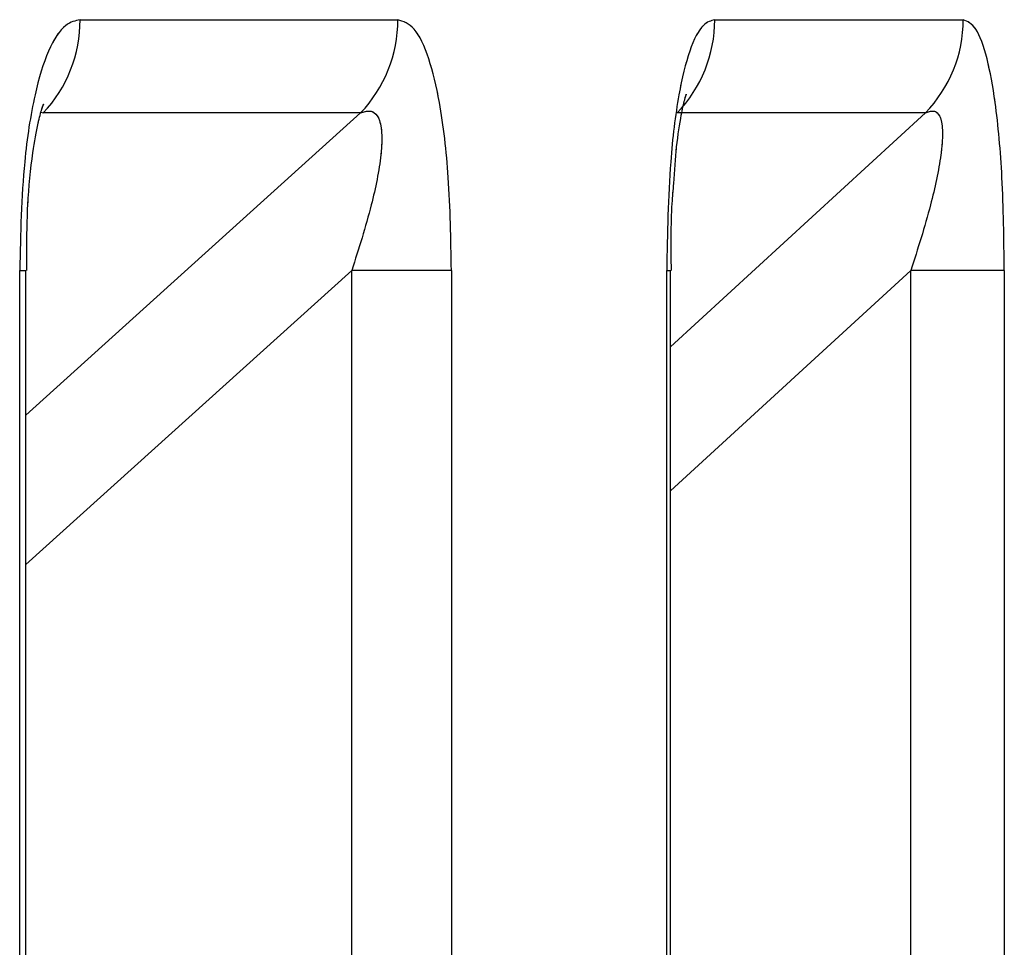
# Model space of a CAD drawing. Header units: inches. Extents: x 0.1 to 16.9, y 0.1 to 10.9.
# Tile 66 of 235: x 6.45825 to 6.458495, y 2.44769 to 2.447921. Entities that reach past the tile are written whole.
import ezdxf

# ---------------------------------------------------------------- set-up
doc = ezdxf.new("R2010")
doc.units = ezdxf.units.IN
doc.header["$MEASUREMENT"] = 0
doc.linetypes.add('PHANTOM', pattern=[0.49999999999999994, 0.25, -0.05, 0.05, -0.05, 0.05, -0.05])

msp = doc.modelspace()

# ---------------------------------------------------------------- linework, layer by layer
at = {"color": 7, "linetype": 'Continuous', "lineweight": 25}
for p, q in [((6.458265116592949, 2.447921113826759), (6.458344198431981, 2.447921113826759)), ((6.458423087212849, 2.447921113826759), (6.458484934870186, 2.447921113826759)), ((6.458251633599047, 2.447822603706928), (6.458334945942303, 2.447897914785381)), ((6.458255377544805, 2.447898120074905), (6.458255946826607, 2.447897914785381)), ((6.458334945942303, 2.447897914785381), (6.458255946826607, 2.447897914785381)), ((6.458412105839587, 2.447839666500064), (6.45847553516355, 2.447897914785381)), ((6.45847553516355, 2.447897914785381), (6.458413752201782, 2.447897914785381)), ((6.458250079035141, 2.443469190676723), (6.458250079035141, 2.447858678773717)), ((6.458250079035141, 2.447858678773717), (6.458251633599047, 2.447858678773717)), ((6.458251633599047, 2.443469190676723), (6.458251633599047, 2.447858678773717)), ((6.458332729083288, 2.447858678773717), (6.458251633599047, 2.447785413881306)), ((6.458332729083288, 2.443469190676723), (6.458332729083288, 2.447858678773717)), ((6.458357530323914, 2.447858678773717), (6.458332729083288, 2.447858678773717)), ((6.458357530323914, 2.447858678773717), (6.458357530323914, 2.443469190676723)), ((6.458411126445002, 2.443469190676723), (6.458411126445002, 2.447858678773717)), ((6.458411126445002, 2.447858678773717), (6.458412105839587, 2.447858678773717)), ((6.458412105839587, 2.443469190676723), (6.458412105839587, 2.447858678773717)), ((6.458471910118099, 2.447858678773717), (6.458412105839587, 2.447803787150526)), ((6.458471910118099, 2.443469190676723), (6.458471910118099, 2.447858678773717)), ((6.458495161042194, 2.447858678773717), (6.458471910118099, 2.447858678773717)), ((6.458495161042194, 2.447858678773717), (6.458495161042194, 2.443469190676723))]:
    msp.add_line(p, q, dxfattribs=at)
at = {"color": 7, "linetype": 'PHANTOM', "lineweight": 18}
for p, q in [((6.458265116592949, 2.447921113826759), (6.458344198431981, 2.447921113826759)), ((6.458265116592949, 2.447921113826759), (6.458344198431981, 2.447921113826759)), ((6.458265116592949, 2.447921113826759), (6.458344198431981, 2.447921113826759)), ((6.458423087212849, 2.447921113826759), (6.458484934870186, 2.447921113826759)), ((6.458423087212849, 2.447921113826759), (6.458484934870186, 2.447921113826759)), ((6.458423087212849, 2.447921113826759), (6.458484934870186, 2.447921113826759)), ((6.458251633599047, 2.447822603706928), (6.458334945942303, 2.447897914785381)), ((6.458251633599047, 2.447822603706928), (6.458334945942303, 2.447897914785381)), ((6.458251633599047, 2.447822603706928), (6.458334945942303, 2.447897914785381)), ((6.458255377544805, 2.447898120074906), (6.458255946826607, 2.447897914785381)), ((6.458255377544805, 2.447898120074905), (6.458255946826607, 2.447897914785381)), ((6.458255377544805, 2.447898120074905), (6.458255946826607, 2.447897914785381)), ((6.458334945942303, 2.447897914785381), (6.458255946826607, 2.447897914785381)), ((6.458334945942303, 2.447897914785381), (6.458255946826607, 2.447897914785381)), ((6.458334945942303, 2.447897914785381), (6.458255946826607, 2.447897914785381)), ((6.458412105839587, 2.447839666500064), (6.45847553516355, 2.447897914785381)), ((6.458412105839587, 2.447839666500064), (6.45847553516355, 2.447897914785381)), ((6.458412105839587, 2.447839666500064), (6.45847553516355, 2.447897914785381)), ((6.45847553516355, 2.447897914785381), (6.458413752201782, 2.447897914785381)), ((6.45847553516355, 2.447897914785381), (6.458413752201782, 2.447897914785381)), ((6.45847553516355, 2.447897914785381), (6.458413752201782, 2.447897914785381)), ((6.458250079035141, 2.443469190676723), (6.458250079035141, 2.447858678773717)), ((6.458250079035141, 2.447858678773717), (6.458251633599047, 2.447858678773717)), ((6.458250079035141, 2.443469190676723), (6.458250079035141, 2.447858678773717)), ((6.458250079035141, 2.447858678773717), (6.458251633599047, 2.447858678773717)), ((6.458250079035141, 2.443469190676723), (6.458250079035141, 2.447858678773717)), ((6.458250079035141, 2.447858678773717), (6.458251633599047, 2.447858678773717)), ((6.458251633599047, 2.443469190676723), (6.458251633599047, 2.447858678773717)), ((6.458332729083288, 2.447858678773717), (6.458251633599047, 2.447785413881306)), ((6.458251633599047, 2.443469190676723), (6.458251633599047, 2.447858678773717)), ((6.458332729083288, 2.447858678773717), (6.458251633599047, 2.447785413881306)), ((6.458251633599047, 2.443469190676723), (6.458251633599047, 2.447858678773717)), ((6.458332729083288, 2.447858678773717), (6.458251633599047, 2.447785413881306)), ((6.458332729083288, 2.443469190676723), (6.458332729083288, 2.447858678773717)), ((6.458357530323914, 2.447858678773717), (6.458332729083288, 2.447858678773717)), ((6.458332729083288, 2.443469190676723), (6.458332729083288, 2.447858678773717)), ((6.458357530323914, 2.447858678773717), (6.458332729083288, 2.447858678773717)), ((6.458332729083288, 2.443469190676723), (6.458332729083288, 2.447858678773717)), ((6.458357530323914, 2.447858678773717), (6.458332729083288, 2.447858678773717)), ((6.458357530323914, 2.447858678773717), (6.458357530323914, 2.443469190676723)), ((6.458357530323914, 2.447858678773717), (6.458357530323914, 2.443469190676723)), ((6.458357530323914, 2.447858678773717), (6.458357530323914, 2.443469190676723)), ((6.458411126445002, 2.443469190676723), (6.458411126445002, 2.447858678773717)), ((6.458411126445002, 2.447858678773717), (6.458412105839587, 2.447858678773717)), ((6.458411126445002, 2.443469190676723), (6.458411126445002, 2.447858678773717)), ((6.458411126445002, 2.447858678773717), (6.458412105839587, 2.447858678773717)), ((6.458411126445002, 2.443469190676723), (6.458411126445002, 2.447858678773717)), ((6.458411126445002, 2.447858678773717), (6.458412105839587, 2.447858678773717)), ((6.458412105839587, 2.443469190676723), (6.458412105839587, 2.447858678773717)), ((6.458471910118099, 2.447858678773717), (6.458412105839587, 2.447803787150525)), ((6.458412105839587, 2.443469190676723), (6.458412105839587, 2.447858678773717)), ((6.458471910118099, 2.447858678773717), (6.458412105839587, 2.447803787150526)), ((6.458412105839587, 2.443469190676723), (6.458412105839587, 2.447858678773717)), ((6.458471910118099, 2.447858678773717), (6.458412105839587, 2.447803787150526)), ((6.458471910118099, 2.443469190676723), (6.458471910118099, 2.447858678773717)), ((6.458495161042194, 2.447858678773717), (6.458471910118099, 2.447858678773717)), ((6.458471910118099, 2.443469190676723), (6.458471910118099, 2.447858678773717)), ((6.458495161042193, 2.447858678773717), (6.458471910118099, 2.447858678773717)), ((6.458471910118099, 2.443469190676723), (6.458471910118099, 2.447858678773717)), ((6.458495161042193, 2.447858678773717), (6.458471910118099, 2.447858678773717)), ((6.458495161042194, 2.447858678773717), (6.458495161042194, 2.443469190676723)), ((6.458495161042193, 2.447858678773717), (6.458495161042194, 2.443469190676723)), ((6.458495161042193, 2.447858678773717), (6.458495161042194, 2.443469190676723))]:
    msp.add_line(p, q, dxfattribs=at)
at = {"color": 7, "linetype": 'Continuous', "lineweight": 25}
for centre, radius, start, end in [((6.458231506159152, 2.4479209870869), 3.361067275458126e-05, 316.6496533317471, 0.2160526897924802), ((6.458310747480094, 2.447921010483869), 3.345111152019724e-05, 316.3357306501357, 0.1770081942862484), ((6.458389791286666, 2.447921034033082), 3.329602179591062e-05, 316.0241862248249, 0.1373090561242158), ((6.458451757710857, 2.447921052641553), 3.317721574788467e-05, 315.7810651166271, 0.1056645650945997)]:
    msp.add_arc(centre, radius, start, end, dxfattribs=at)
at = {"color": 7, "linetype": 'PHANTOM', "lineweight": 18}
for centre, radius, start, end in [((6.458231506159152, 2.4479209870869), 3.361067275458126e-05, 316.6496533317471, 0.2160526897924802), ((6.458231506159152, 2.4479209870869), 3.361067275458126e-05, 316.6496533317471, 0.2160526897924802), ((6.458231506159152, 2.4479209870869), 3.361067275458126e-05, 316.6496533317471, 0.2160526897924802), ((6.458310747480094, 2.447921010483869), 3.345111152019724e-05, 316.3357306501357, 0.1770081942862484), ((6.458310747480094, 2.447921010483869), 3.345111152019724e-05, 316.3357306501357, 0.1770081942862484), ((6.458310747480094, 2.447921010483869), 3.345111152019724e-05, 316.3357306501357, 0.1770081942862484), ((6.458389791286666, 2.447921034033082), 3.329602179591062e-05, 316.0241862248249, 0.1373090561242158), ((6.458389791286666, 2.447921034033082), 3.329602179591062e-05, 316.0241862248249, 0.1373090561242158), ((6.458389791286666, 2.447921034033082), 3.329602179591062e-05, 316.0241862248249, 0.1373090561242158), ((6.458451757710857, 2.447921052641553), 3.317721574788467e-05, 315.7810651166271, 0.1056645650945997), ((6.458451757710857, 2.447921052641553), 3.317721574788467e-05, 315.7810651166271, 0.1056645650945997), ((6.458451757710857, 2.447921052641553), 3.317721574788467e-05, 315.7810651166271, 0.1056645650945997)]:
    msp.add_arc(centre, radius, start, end, dxfattribs=at)
at = {"color": 7, "linetype": 'Continuous', "lineweight": 25}
for points, knots in [([(6.458265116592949, 2.447921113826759), (6.458263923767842, 2.447920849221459), (6.458261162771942, 2.447920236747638), (6.458257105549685, 2.447914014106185), (6.458253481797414, 2.447902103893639), (6.45825062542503, 2.447883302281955), (6.458250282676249, 2.44786785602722), (6.458250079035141, 2.447858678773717)], [0, 0, 0, 0, 0.1336272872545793, 0.309303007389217, 0.484228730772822, 0.6935591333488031, 1, 1, 1, 1]), ([(6.458357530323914, 2.447858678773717), (6.458357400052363, 2.447866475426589), (6.45835715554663, 2.447881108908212), (6.458355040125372, 2.44789941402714), (6.45835201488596, 2.447912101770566), (6.458348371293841, 2.447919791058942), (6.458345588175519, 2.447920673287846), (6.458344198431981, 2.447921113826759)], [0, 0, 0, 0, 0.2611752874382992, 0.4901980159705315, 0.6548011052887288, 0.8276257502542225, 1, 1, 1, 1]), ([(6.458423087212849, 2.447921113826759), (6.458422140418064, 2.447920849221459), (6.458419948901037, 2.447920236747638), (6.458416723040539, 2.447914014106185), (6.458413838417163, 2.447902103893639), (6.458411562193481, 2.447883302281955), (6.458411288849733, 2.44786785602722), (6.458411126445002, 2.447858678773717)], [0, 0, 0, 0, 0.1336272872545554, 0.3093030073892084, 0.4842287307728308, 0.6935591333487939, 1, 1, 1, 1]), ([(6.458495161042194, 2.447858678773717), (6.458495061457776, 2.447866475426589), (6.458494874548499, 2.447881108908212), (6.458493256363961, 2.44789941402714), (6.458490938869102, 2.447912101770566), (6.458488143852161, 2.447919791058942), (6.45848600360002, 2.447920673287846), (6.458484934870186, 2.447921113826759)], [0, 0, 0, 0, 0.261175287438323, 0.4901980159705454, 0.6548011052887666, 0.8276257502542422, 1, 1, 1, 1]), ([(6.458412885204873, 2.447880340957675), (6.458413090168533, 2.447883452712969), (6.458413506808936, 2.447889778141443), (6.458414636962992, 2.447896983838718), (6.458415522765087, 2.447901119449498), (6.458416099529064, 2.447902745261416), (6.458415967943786, 2.447902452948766), (6.45841594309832, 2.447902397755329)], [0, 0, 0, 0, 0.2956118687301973, 0.600905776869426, 0.8071913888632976, 0.9635945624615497, 0.9999999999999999, 0.9999999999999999, 0.9999999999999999, 0.9999999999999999]), ([(6.458251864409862, 2.447858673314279), (6.458251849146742, 2.447864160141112), (6.458251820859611, 2.447874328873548), (6.458253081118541, 2.44788687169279), (6.458254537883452, 2.447895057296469), (6.458255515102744, 2.447898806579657), (6.45825614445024, 2.447900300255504), (6.458256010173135, 2.447900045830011), (6.458255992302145, 2.447900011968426)], [0, 0, 0, 0, 0.3163343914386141, 0.5862623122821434, 0.7667863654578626, 0.8922322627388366, 0.985657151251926, 1, 1, 1, 1]), ([(6.458334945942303, 2.447897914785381), (6.458335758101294, 2.44789817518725), (6.458336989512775, 2.447898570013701), (6.458338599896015, 2.447897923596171), (6.458339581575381, 2.447896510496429), (6.458340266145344, 2.447893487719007), (6.458340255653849, 2.4478903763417), (6.458339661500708, 2.447884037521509), (6.458337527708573, 2.447873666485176), (6.458334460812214, 2.447864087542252), (6.458332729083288, 2.447858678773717)], [0, 0, 0, 0, 0.1013553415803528, 0.1536769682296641, 0.2421980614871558, 0.2966866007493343, 0.4155632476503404, 0.4450262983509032, 0.6866330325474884, 1, 1, 1, 1]), ([(6.45847553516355, 2.447897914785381), (6.458476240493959, 2.44789817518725), (6.458477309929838, 2.447898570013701), (6.458478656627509, 2.44789792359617), (6.458479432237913, 2.447896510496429), (6.458479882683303, 2.447893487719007), (6.458479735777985, 2.4478903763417), (6.458478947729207, 2.447884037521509), (6.458476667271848, 2.447873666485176), (6.458473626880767, 2.447864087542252), (6.458471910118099, 2.447858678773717)], [0, 0, 0, 0, 0.1013553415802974, 0.1536769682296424, 0.2421980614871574, 0.2966866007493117, 0.4155632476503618, 0.4450262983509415, 0.6866330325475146, 1, 1, 1, 1]), ([(6.458412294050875, 2.44785867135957), (6.458412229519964, 2.447864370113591), (6.458412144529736, 2.447871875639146), (6.45841274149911, 2.447878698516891), (6.458412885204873, 2.447880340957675)], [0, 0, 0, 0, 0.7592744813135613, 1, 1, 1, 1])]:
    msp.add_open_spline(points, degree=3, knots=knots, dxfattribs=at)
at = {"color": 7, "linetype": 'PHANTOM', "lineweight": 18}
for points, knots in [([(6.458265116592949, 2.447921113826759), (6.458263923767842, 2.447920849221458), (6.458261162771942, 2.447920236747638), (6.458257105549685, 2.447914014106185), (6.458253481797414, 2.447902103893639), (6.45825062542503, 2.447883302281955), (6.458250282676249, 2.447867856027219), (6.458250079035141, 2.447858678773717)], [0, 0, 0, 0, 0.1336272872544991, 0.3093030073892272, 0.4842287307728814, 0.6935591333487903, 1, 1, 1, 1]), ([(6.458265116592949, 2.447921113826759), (6.458263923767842, 2.447920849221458), (6.458261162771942, 2.447920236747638), (6.458257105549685, 2.447914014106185), (6.458253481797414, 2.447902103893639), (6.45825062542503, 2.447883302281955), (6.458250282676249, 2.447867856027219), (6.458250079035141, 2.447858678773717)], [0, 0, 0, 0, 0.1336272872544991, 0.3093030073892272, 0.4842287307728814, 0.6935591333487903, 1, 1, 1, 1]), ([(6.458265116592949, 2.447921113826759), (6.458263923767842, 2.447920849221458), (6.458261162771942, 2.447920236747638), (6.458257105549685, 2.447914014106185), (6.458253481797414, 2.447902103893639), (6.45825062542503, 2.447883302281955), (6.458250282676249, 2.447867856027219), (6.458250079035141, 2.447858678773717)], [0, 0, 0, 0, 0.1336272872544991, 0.3093030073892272, 0.4842287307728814, 0.6935591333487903, 1, 1, 1, 1]), ([(6.458357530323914, 2.447858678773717), (6.458357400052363, 2.447866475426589), (6.45835715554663, 2.447881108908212), (6.458355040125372, 2.447899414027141), (6.45835201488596, 2.447912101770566), (6.458348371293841, 2.447919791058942), (6.458345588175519, 2.447920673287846), (6.458344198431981, 2.447921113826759)], [0, 0, 0, 0, 0.2611752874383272, 0.4901980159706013, 0.6548011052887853, 0.8276257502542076, 1, 1, 1, 1]), ([(6.458357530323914, 2.447858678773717), (6.458357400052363, 2.447866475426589), (6.45835715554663, 2.447881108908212), (6.458355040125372, 2.447899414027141), (6.45835201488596, 2.447912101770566), (6.458348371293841, 2.447919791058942), (6.458345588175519, 2.447920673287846), (6.458344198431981, 2.447921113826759)], [0, 0, 0, 0, 0.2611752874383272, 0.4901980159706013, 0.6548011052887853, 0.8276257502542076, 1, 1, 1, 1]), ([(6.458357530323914, 2.447858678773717), (6.458357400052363, 2.447866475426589), (6.45835715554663, 2.447881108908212), (6.458355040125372, 2.447899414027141), (6.45835201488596, 2.447912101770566), (6.458348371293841, 2.447919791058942), (6.458345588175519, 2.447920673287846), (6.458344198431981, 2.447921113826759)], [0, 0, 0, 0, 0.2611752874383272, 0.4901980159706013, 0.6548011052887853, 0.8276257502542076, 1, 1, 1, 1]), ([(6.458423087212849, 2.447921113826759), (6.458422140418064, 2.447920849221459), (6.458419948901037, 2.447920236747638), (6.458416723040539, 2.447914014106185), (6.458413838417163, 2.447902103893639), (6.458411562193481, 2.447883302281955), (6.458411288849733, 2.44786785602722), (6.458411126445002, 2.447858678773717)], [0, 0, 0, 0, 0.1336272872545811, 0.3093030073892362, 0.4842287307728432, 0.6935591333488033, 1, 1, 1, 1]), ([(6.458423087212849, 2.447921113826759), (6.458422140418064, 2.447920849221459), (6.458419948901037, 2.447920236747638), (6.458416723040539, 2.447914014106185), (6.458413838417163, 2.447902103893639), (6.458411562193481, 2.447883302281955), (6.458411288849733, 2.44786785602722), (6.458411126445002, 2.447858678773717)], [0, 0, 0, 0, 0.1336272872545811, 0.3093030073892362, 0.4842287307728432, 0.6935591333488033, 1, 1, 1, 1]), ([(6.458423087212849, 2.447921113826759), (6.458422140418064, 2.447920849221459), (6.458419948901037, 2.447920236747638), (6.458416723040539, 2.447914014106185), (6.458413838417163, 2.447902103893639), (6.458411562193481, 2.447883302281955), (6.458411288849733, 2.44786785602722), (6.458411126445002, 2.447858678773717)], [0, 0, 0, 0, 0.1336272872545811, 0.3093030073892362, 0.4842287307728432, 0.6935591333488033, 1, 1, 1, 1]), ([(6.458495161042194, 2.447858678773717), (6.458495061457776, 2.447866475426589), (6.458494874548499, 2.447881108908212), (6.458493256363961, 2.447899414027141), (6.458490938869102, 2.447912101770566), (6.458488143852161, 2.447919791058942), (6.45848600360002, 2.447920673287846), (6.458484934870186, 2.447921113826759)], [0, 0, 0, 0, 0.2611752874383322, 0.4901980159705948, 0.6548011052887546, 0.8276257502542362, 1, 1, 1, 1]), ([(6.458495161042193, 2.447858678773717), (6.458495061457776, 2.447866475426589), (6.458494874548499, 2.447881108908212), (6.458493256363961, 2.447899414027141), (6.458490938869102, 2.447912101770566), (6.458488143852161, 2.447919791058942), (6.45848600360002, 2.447920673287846), (6.458484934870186, 2.447921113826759)], [0, 0, 0, 0, 0.2611752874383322, 0.4901980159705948, 0.6548011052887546, 0.8276257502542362, 1, 1, 1, 1]), ([(6.458495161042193, 2.447858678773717), (6.458495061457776, 2.447866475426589), (6.458494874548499, 2.447881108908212), (6.458493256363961, 2.447899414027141), (6.458490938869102, 2.447912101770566), (6.458488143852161, 2.447919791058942), (6.45848600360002, 2.447920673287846), (6.458484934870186, 2.447921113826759)], [0, 0, 0, 0, 0.2611752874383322, 0.4901980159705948, 0.6548011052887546, 0.8276257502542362, 1, 1, 1, 1]), ([(6.458412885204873, 2.447880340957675), (6.458413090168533, 2.447883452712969), (6.458413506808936, 2.447889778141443), (6.458414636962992, 2.447896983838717), (6.458415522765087, 2.447901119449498), (6.458416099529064, 2.447902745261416), (6.458415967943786, 2.447902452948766), (6.45841594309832, 2.447902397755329)], [0, 0, 0, 0, 0.2956118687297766, 0.6009057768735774, 0.8071913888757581, 0.9635945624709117, 0.9999999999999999, 0.9999999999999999, 0.9999999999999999, 0.9999999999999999]), ([(6.458412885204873, 2.447880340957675), (6.458413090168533, 2.447883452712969), (6.458413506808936, 2.447889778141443), (6.458414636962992, 2.447896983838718), (6.458415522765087, 2.447901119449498), (6.458416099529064, 2.447902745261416), (6.458415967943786, 2.447902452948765), (6.45841594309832, 2.447902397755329)], [0, 0, 0, 0, 0.295611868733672, 0.6009057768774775, 0.8071913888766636, 0.9635945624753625, 0.9999999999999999, 0.9999999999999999, 0.9999999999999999, 0.9999999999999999]), ([(6.458412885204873, 2.447880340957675), (6.458413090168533, 2.447883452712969), (6.458413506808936, 2.447889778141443), (6.458414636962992, 2.447896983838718), (6.458415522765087, 2.447901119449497), (6.458416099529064, 2.447902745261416), (6.458415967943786, 2.447902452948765), (6.45841594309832, 2.447902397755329)], [0, 0, 0, 0, 0.2956118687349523, 0.6009057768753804, 0.8071913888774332, 0.9635945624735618, 1, 1, 1, 1]), ([(6.458251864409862, 2.447858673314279), (6.458251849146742, 2.447864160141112), (6.458251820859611, 2.447874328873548), (6.458253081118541, 2.44788687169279), (6.458254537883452, 2.447895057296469), (6.458255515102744, 2.447898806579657), (6.45825614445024, 2.447900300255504), (6.458256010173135, 2.447900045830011), (6.458255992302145, 2.447900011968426)], [0, 0, 0, 0, 0.3163343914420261, 0.5862623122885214, 0.7667863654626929, 0.8922322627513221, 0.9856571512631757, 1, 1, 1, 1]), ([(6.458251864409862, 2.447858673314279), (6.458251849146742, 2.447864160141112), (6.458251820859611, 2.447874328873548), (6.458253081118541, 2.44788687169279), (6.458254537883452, 2.447895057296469), (6.458255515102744, 2.447898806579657), (6.45825614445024, 2.447900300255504), (6.458256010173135, 2.447900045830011), (6.458255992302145, 2.447900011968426)], [0, 0, 0, 0, 0.3163343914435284, 0.5862623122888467, 0.7667863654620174, 0.8922322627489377, 0.9856571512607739, 1, 1, 1, 1]), ([(6.458251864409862, 2.447858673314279), (6.458251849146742, 2.447864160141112), (6.458251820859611, 2.447874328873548), (6.458253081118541, 2.44788687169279), (6.458254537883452, 2.447895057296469), (6.458255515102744, 2.447898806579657), (6.45825614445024, 2.447900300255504), (6.458256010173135, 2.447900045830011), (6.458255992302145, 2.447900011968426)], [0, 0, 0, 0, 0.31633439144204, 0.586262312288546, 0.7667863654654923, 0.8922322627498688, 0.9856571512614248, 1, 1, 1, 1]), ([(6.458334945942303, 2.447897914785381), (6.458335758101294, 2.44789817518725), (6.458336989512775, 2.447898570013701), (6.458338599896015, 2.447897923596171), (6.458339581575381, 2.447896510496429), (6.458340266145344, 2.447893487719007), (6.458340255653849, 2.4478903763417), (6.458339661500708, 2.44788403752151), (6.458337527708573, 2.447873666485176), (6.458334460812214, 2.447864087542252), (6.458332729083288, 2.447858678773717)], [0, 0, 0, 0, 0.1013553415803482, 0.1536769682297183, 0.2421980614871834, 0.2966866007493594, 0.4155632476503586, 0.44502629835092, 0.6866330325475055, 1, 1, 1, 1]), ([(6.458334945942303, 2.447897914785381), (6.458335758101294, 2.44789817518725), (6.458336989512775, 2.447898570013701), (6.458338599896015, 2.447897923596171), (6.458339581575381, 2.447896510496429), (6.458340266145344, 2.447893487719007), (6.458340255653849, 2.4478903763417), (6.458339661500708, 2.44788403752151), (6.458337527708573, 2.447873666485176), (6.458334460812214, 2.447864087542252), (6.458332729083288, 2.447858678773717)], [0, 0, 0, 0, 0.1013553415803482, 0.1536769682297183, 0.2421980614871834, 0.2966866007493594, 0.4155632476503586, 0.44502629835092, 0.6866330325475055, 1, 1, 1, 1]), ([(6.458334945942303, 2.447897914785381), (6.458335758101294, 2.44789817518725), (6.458336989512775, 2.447898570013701), (6.458338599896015, 2.447897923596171), (6.458339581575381, 2.447896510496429), (6.458340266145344, 2.447893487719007), (6.458340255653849, 2.4478903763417), (6.458339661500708, 2.44788403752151), (6.458337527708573, 2.447873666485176), (6.458334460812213, 2.447864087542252), (6.458332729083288, 2.447858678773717)], [0, 0, 0, 0, 0.1013553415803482, 0.1536769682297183, 0.2421980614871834, 0.2966866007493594, 0.4155632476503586, 0.44502629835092, 0.6866330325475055, 1, 1, 1, 1]), ([(6.45847553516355, 2.447897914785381), (6.458476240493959, 2.44789817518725), (6.458477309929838, 2.447898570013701), (6.458478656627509, 2.447897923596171), (6.458479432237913, 2.447896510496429), (6.458479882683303, 2.447893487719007), (6.458479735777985, 2.4478903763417), (6.458478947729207, 2.44788403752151), (6.458476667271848, 2.447873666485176), (6.458473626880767, 2.447864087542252), (6.458471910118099, 2.447858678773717)], [0, 0, 0, 0, 0.1013553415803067, 0.1536769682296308, 0.2421980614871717, 0.2966866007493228, 0.4155632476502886, 0.4450262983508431, 0.6866330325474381, 1, 1, 1, 1]), ([(6.45847553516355, 2.447897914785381), (6.458476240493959, 2.44789817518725), (6.458477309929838, 2.447898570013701), (6.458478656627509, 2.447897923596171), (6.458479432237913, 2.447896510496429), (6.458479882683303, 2.447893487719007), (6.458479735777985, 2.4478903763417), (6.458478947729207, 2.44788403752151), (6.458476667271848, 2.447873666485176), (6.458473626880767, 2.447864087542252), (6.458471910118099, 2.447858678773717)], [0, 0, 0, 0, 0.1013553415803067, 0.1536769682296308, 0.2421980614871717, 0.2966866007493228, 0.4155632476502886, 0.4450262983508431, 0.6866330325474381, 1, 1, 1, 1]), ([(6.45847553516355, 2.447897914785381), (6.458476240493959, 2.44789817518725), (6.458477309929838, 2.447898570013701), (6.458478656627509, 2.447897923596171), (6.458479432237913, 2.447896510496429), (6.458479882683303, 2.447893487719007), (6.458479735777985, 2.4478903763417), (6.458478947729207, 2.44788403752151), (6.458476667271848, 2.447873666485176), (6.458473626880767, 2.447864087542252), (6.458471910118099, 2.447858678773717)], [0, 0, 0, 0, 0.1013553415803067, 0.1536769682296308, 0.2421980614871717, 0.2966866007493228, 0.4155632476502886, 0.4450262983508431, 0.6866330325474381, 1, 1, 1, 1]), ([(6.458412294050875, 2.44785867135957), (6.458412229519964, 2.447864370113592), (6.458412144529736, 2.447871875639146), (6.45841274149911, 2.447878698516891), (6.458412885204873, 2.447880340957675)], [0, 0, 0, 0, 0.7592744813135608, 1, 1, 1, 1]), ([(6.458412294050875, 2.44785867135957), (6.458412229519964, 2.447864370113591), (6.458412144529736, 2.447871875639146), (6.45841274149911, 2.447878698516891), (6.458412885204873, 2.447880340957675)], [0, 0, 0, 0, 0.7592744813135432, 1, 1, 1, 1]), ([(6.458412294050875, 2.44785867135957), (6.458412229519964, 2.447864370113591), (6.458412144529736, 2.447871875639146), (6.45841274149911, 2.447878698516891), (6.458412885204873, 2.447880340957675)], [0, 0, 0, 0, 0.7592744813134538, 1, 1, 1, 1])]:
    msp.add_open_spline(points, degree=3, knots=knots, dxfattribs=at)

doc.saveas('drawing.dxf')
